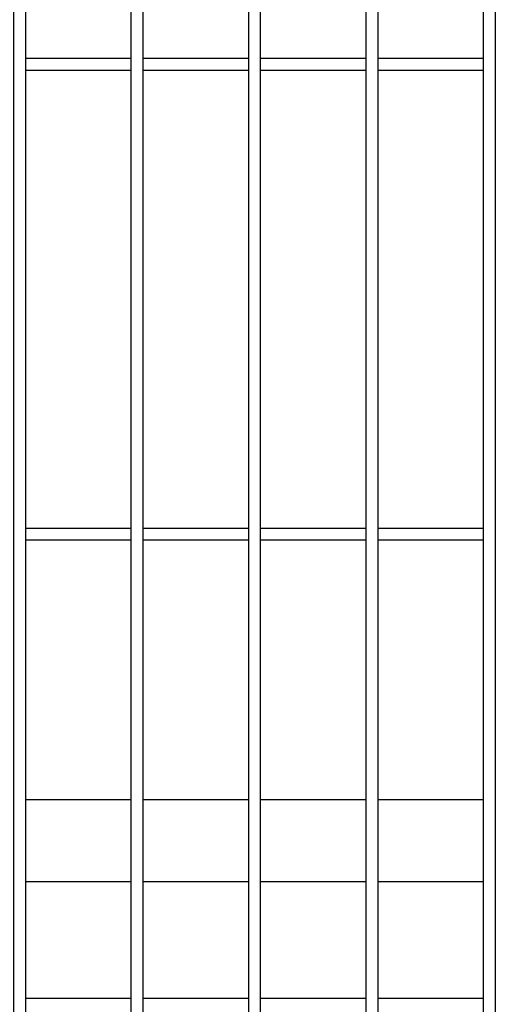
# Model space of a CAD drawing. Header units: inches. Extents: x 43593 to 117387, y -66787 to -26237.
# Tile 169 of 256: x 50690 to 50710, y -33649 to -33607. Entities that reach past the tile are written whole.
import ezdxf

# ---------------------------------------------------------------- set-up
doc = ezdxf.new("R2010")
doc.units = ezdxf.units.IN
doc.header["$MEASUREMENT"] = 0
doc.layers.add('AW OGRODZENIA', color=253, linetype='Continuous')

msp = doc.modelspace()

# ---------------------------------------------------------------- linework, layer by layer
at = {"layer": 'AW OGRODZENIA'}
for p, q in [((50694.843, -33608.262), (50690.339, -33608.262)), ((50694.843, -33608.262), (50690.339, -33608.262)), ((50694.843, -33608.262), (50690.339, -33608.262)), ((50694.843, -33608.262), (50690.339, -33608.262)), ((50694.843, -33608.262), (50690.339, -33608.262)), ((50694.843, -33608.262), (50690.339, -33608.262)), ((50694.843, -33608.262), (50690.339, -33608.262)), ((50694.843, -33608.262), (50690.339, -33608.262)), ((50694.843, -33608.262), (50690.339, -33608.262)), ((50694.843, -33608.262), (50690.339, -33608.262)), ((50694.843, -33608.262), (50690.339, -33608.262)), ((50694.843, -33608.262), (50690.339, -33608.262)), ((50694.843, -33608.262), (50690.339, -33608.262)), ((50694.843, -33608.262), (50690.339, -33608.262)), ((50694.843, -33608.262), (50690.339, -33608.262)), ((50694.843, -33608.262), (50690.339, -33608.262)), ((50694.843, -33608.262), (50690.339, -33608.262)), ((50694.843, -33608.262), (50690.339, -33608.262)), ((50694.843, -33608.262), (50690.339, -33608.262)), ((50694.843, -33608.262), (50690.339, -33608.262)), ((50694.843, -33608.262), (50690.339, -33608.262)), ((50694.843, -33608.262), (50690.339, -33608.262)), ((50694.843, -33608.262), (50690.339, -33608.262)), ((50694.843, -33608.262), (50690.339, -33608.262)), ((50694.843, -33608.262), (50690.339, -33608.262)), ((50699.843, -33608.262), (50695.339, -33608.262)), ((50699.843, -33608.262), (50695.339, -33608.262)), ((50699.843, -33608.262), (50695.339, -33608.262)), ((50699.843, -33608.262), (50695.339, -33608.262)), ((50699.843, -33608.262), (50695.339, -33608.262)), ((50699.843, -33608.262), (50695.339, -33608.262)), ((50699.843, -33608.262), (50695.339, -33608.262)), ((50699.843, -33608.262), (50695.339, -33608.262)), ((50699.843, -33608.262), (50695.339, -33608.262)), ((50699.843, -33608.262), (50695.339, -33608.262)), ((50699.843, -33608.262), (50695.339, -33608.262)), ((50699.843, -33608.262), (50695.339, -33608.262)), ((50699.843, -33608.262), (50695.339, -33608.262)), ((50699.843, -33608.262), (50695.339, -33608.262)), ((50699.843, -33608.262), (50695.339, -33608.262)), ((50699.843, -33608.262), (50695.339, -33608.262)), ((50699.843, -33608.262), (50695.339, -33608.262)), ((50699.843, -33608.262), (50695.339, -33608.262)), ((50699.843, -33608.262), (50695.339, -33608.262)), ((50699.843, -33608.262), (50695.339, -33608.262)), ((50699.843, -33608.262), (50695.339, -33608.262)), ((50699.843, -33608.262), (50695.339, -33608.262)), ((50699.843, -33608.262), (50695.339, -33608.262)), ((50699.843, -33608.262), (50695.339, -33608.262)), ((50699.843, -33608.262), (50695.339, -33608.262)), ((50704.843, -33608.262), (50700.339, -33608.262)), ((50704.843, -33608.262), (50700.339, -33608.262)), ((50704.843, -33608.262), (50700.339, -33608.262)), ((50704.843, -33608.262), (50700.339, -33608.262)), ((50704.843, -33608.262), (50700.339, -33608.262)), ((50704.843, -33608.262), (50700.339, -33608.262)), ((50704.843, -33608.262), (50700.339, -33608.262)), ((50704.843, -33608.262), (50700.339, -33608.262)), ((50704.843, -33608.262), (50700.339, -33608.262)), ((50704.843, -33608.262), (50700.339, -33608.262)), ((50704.843, -33608.262), (50700.339, -33608.262)), ((50704.843, -33608.262), (50700.339, -33608.262)), ((50704.843, -33608.262), (50700.339, -33608.262)), ((50704.843, -33608.262), (50700.339, -33608.262)), ((50704.843, -33608.262), (50700.339, -33608.262)), ((50704.843, -33608.262), (50700.339, -33608.262)), ((50704.843, -33608.262), (50700.339, -33608.262)), ((50704.843, -33608.262), (50700.339, -33608.262)), ((50704.843, -33608.262), (50700.339, -33608.262)), ((50704.843, -33608.262), (50700.339, -33608.262)), ((50704.843, -33608.262), (50700.339, -33608.262)), ((50704.843, -33608.262), (50700.339, -33608.262)), ((50704.843, -33608.262), (50700.339, -33608.262)), ((50704.843, -33608.262), (50700.339, -33608.262)), ((50704.843, -33608.262), (50700.339, -33608.262)), ((50709.843, -33608.262), (50705.339, -33608.262)), ((50709.843, -33608.262), (50705.339, -33608.262)), ((50709.843, -33608.262), (50705.339, -33608.262)), ((50709.843, -33608.262), (50705.339, -33608.262)), ((50709.843, -33608.262), (50705.339, -33608.262)), ((50709.843, -33608.262), (50705.339, -33608.262)), ((50709.843, -33608.262), (50705.339, -33608.262)), ((50709.843, -33608.262), (50705.339, -33608.262)), ((50709.843, -33608.262), (50705.339, -33608.262)), ((50709.843, -33608.262), (50705.339, -33608.262)), ((50709.843, -33608.262), (50705.339, -33608.262)), ((50709.843, -33608.262), (50705.339, -33608.262)), ((50709.843, -33608.262), (50705.339, -33608.262)), ((50709.843, -33608.262), (50705.339, -33608.262)), ((50709.843, -33608.262), (50705.339, -33608.262)), ((50709.843, -33608.262), (50705.339, -33608.262)), ((50709.843, -33608.262), (50705.339, -33608.262)), ((50709.843, -33608.262), (50705.339, -33608.262)), ((50709.843, -33608.262), (50705.339, -33608.262)), ((50709.843, -33608.262), (50705.339, -33608.262)), ((50709.843, -33608.262), (50705.339, -33608.262)), ((50709.843, -33608.262), (50705.339, -33608.262)), ((50709.843, -33608.262), (50705.339, -33608.262)), ((50709.843, -33608.262), (50705.339, -33608.262)), ((50709.843, -33608.262), (50705.339, -33608.262)), ((50694.843, -33608.762), (50690.339, -33608.762)), ((50694.843, -33608.762), (50690.339, -33608.762)), ((50694.843, -33608.762), (50690.339, -33608.762)), ((50694.843, -33608.762), (50690.339, -33608.762)), ((50694.843, -33608.762), (50690.339, -33608.762)), ((50694.843, -33608.762), (50690.339, -33608.762)), ((50694.843, -33608.762), (50690.339, -33608.762)), ((50694.843, -33608.762), (50690.339, -33608.762)), ((50694.843, -33608.762), (50690.339, -33608.762)), ((50694.843, -33608.762), (50690.339, -33608.762)), ((50694.843, -33608.762), (50690.339, -33608.762)), ((50694.843, -33608.762), (50690.339, -33608.762)), ((50694.843, -33608.762), (50690.339, -33608.762)), ((50694.843, -33608.762), (50690.339, -33608.762)), ((50694.843, -33608.762), (50690.339, -33608.762)), ((50694.843, -33608.762), (50690.339, -33608.762)), ((50694.843, -33608.762), (50690.339, -33608.762)), ((50694.843, -33608.762), (50690.339, -33608.762)), ((50694.843, -33608.762), (50690.339, -33608.762)), ((50694.843, -33608.762), (50690.339, -33608.762)), ((50694.843, -33608.762), (50690.339, -33608.762)), ((50694.843, -33608.762), (50690.339, -33608.762)), ((50694.843, -33608.762), (50690.339, -33608.762)), ((50694.843, -33608.762), (50690.339, -33608.762)), ((50694.843, -33608.762), (50690.339, -33608.762)), ((50699.843, -33608.762), (50695.339, -33608.762)), ((50699.843, -33608.762), (50695.339, -33608.762)), ((50699.843, -33608.762), (50695.339, -33608.762)), ((50699.843, -33608.762), (50695.339, -33608.762)), ((50699.843, -33608.762), (50695.339, -33608.762)), ((50699.843, -33608.762), (50695.339, -33608.762)), ((50699.843, -33608.762), (50695.339, -33608.762)), ((50699.843, -33608.762), (50695.339, -33608.762)), ((50699.843, -33608.762), (50695.339, -33608.762)), ((50699.843, -33608.762), (50695.339, -33608.762)), ((50699.843, -33608.762), (50695.339, -33608.762)), ((50699.843, -33608.762), (50695.339, -33608.762)), ((50699.843, -33608.762), (50695.339, -33608.762)), ((50699.843, -33608.762), (50695.339, -33608.762)), ((50699.843, -33608.762), (50695.339, -33608.762)), ((50699.843, -33608.762), (50695.339, -33608.762)), ((50699.843, -33608.762), (50695.339, -33608.762)), ((50699.843, -33608.762), (50695.339, -33608.762)), ((50699.843, -33608.762), (50695.339, -33608.762)), ((50699.843, -33608.762), (50695.339, -33608.762)), ((50699.843, -33608.762), (50695.339, -33608.762)), ((50699.843, -33608.762), (50695.339, -33608.762)), ((50699.843, -33608.762), (50695.339, -33608.762)), ((50699.843, -33608.762), (50695.339, -33608.762)), ((50699.843, -33608.762), (50695.339, -33608.762)), ((50704.843, -33608.762), (50700.339, -33608.762)), ((50704.843, -33608.762), (50700.339, -33608.762)), ((50704.843, -33608.762), (50700.339, -33608.762)), ((50704.843, -33608.762), (50700.339, -33608.762)), ((50704.843, -33608.762), (50700.339, -33608.762)), ((50704.843, -33608.762), (50700.339, -33608.762)), ((50704.843, -33608.762), (50700.339, -33608.762)), ((50704.843, -33608.762), (50700.339, -33608.762)), ((50704.843, -33608.762), (50700.339, -33608.762)), ((50704.843, -33608.762), (50700.339, -33608.762)), ((50704.843, -33608.762), (50700.339, -33608.762)), ((50704.843, -33608.762), (50700.339, -33608.762)), ((50704.843, -33608.762), (50700.339, -33608.762)), ((50704.843, -33608.762), (50700.339, -33608.762)), ((50704.843, -33608.762), (50700.339, -33608.762)), ((50704.843, -33608.762), (50700.339, -33608.762)), ((50704.843, -33608.762), (50700.339, -33608.762)), ((50704.843, -33608.762), (50700.339, -33608.762)), ((50704.843, -33608.762), (50700.339, -33608.762)), ((50704.843, -33608.762), (50700.339, -33608.762)), ((50704.843, -33608.762), (50700.339, -33608.762)), ((50704.843, -33608.762), (50700.339, -33608.762)), ((50704.843, -33608.762), (50700.339, -33608.762)), ((50704.843, -33608.762), (50700.339, -33608.762)), ((50704.843, -33608.762), (50700.339, -33608.762)), ((50709.843, -33608.762), (50705.339, -33608.762)), ((50709.843, -33608.762), (50705.339, -33608.762)), ((50709.843, -33608.762), (50705.339, -33608.762)), ((50709.843, -33608.762), (50705.339, -33608.762)), ((50709.843, -33608.762), (50705.339, -33608.762)), ((50709.843, -33608.762), (50705.339, -33608.762)), ((50709.843, -33608.762), (50705.339, -33608.762)), ((50709.843, -33608.762), (50705.339, -33608.762)), ((50709.843, -33608.762), (50705.339, -33608.762)), ((50709.843, -33608.762), (50705.339, -33608.762)), ((50709.843, -33608.762), (50705.339, -33608.762)), ((50709.843, -33608.762), (50705.339, -33608.762)), ((50709.843, -33608.762), (50705.339, -33608.762)), ((50709.843, -33608.762), (50705.339, -33608.762)), ((50709.843, -33608.762), (50705.339, -33608.762)), ((50709.843, -33608.762), (50705.339, -33608.762)), ((50709.843, -33608.762), (50705.339, -33608.762)), ((50709.843, -33608.762), (50705.339, -33608.762)), ((50709.843, -33608.762), (50705.339, -33608.762)), ((50709.843, -33608.762), (50705.339, -33608.762)), ((50709.843, -33608.762), (50705.339, -33608.762)), ((50709.843, -33608.762), (50705.339, -33608.762)), ((50709.843, -33608.762), (50705.339, -33608.762)), ((50709.843, -33608.762), (50705.339, -33608.762)), ((50709.843, -33608.762), (50705.339, -33608.762)), ((50694.843, -33628.262), (50690.339, -33628.262)), ((50694.843, -33628.262), (50690.339, -33628.262)), ((50694.843, -33628.262), (50690.339, -33628.262)), ((50694.843, -33628.262), (50690.339, -33628.262)), ((50694.843, -33628.262), (50690.339, -33628.262)), ((50694.843, -33628.262), (50690.339, -33628.262)), ((50694.843, -33628.262), (50690.339, -33628.262)), ((50694.843, -33628.262), (50690.339, -33628.262)), ((50694.843, -33628.262), (50690.339, -33628.262)), ((50694.843, -33628.262), (50690.339, -33628.262)), ((50694.843, -33628.262), (50690.339, -33628.262)), ((50694.843, -33628.262), (50690.339, -33628.262)), ((50694.843, -33628.262), (50690.339, -33628.262)), ((50694.843, -33628.262), (50690.339, -33628.262)), ((50694.843, -33628.262), (50690.339, -33628.262)), ((50694.843, -33628.262), (50690.339, -33628.262)), ((50694.843, -33628.262), (50690.339, -33628.262)), ((50694.843, -33628.262), (50690.339, -33628.262)), ((50694.843, -33628.262), (50690.339, -33628.262)), ((50694.843, -33628.262), (50690.339, -33628.262)), ((50694.843, -33628.262), (50690.339, -33628.262)), ((50694.843, -33628.262), (50690.339, -33628.262)), ((50694.843, -33628.262), (50690.339, -33628.262)), ((50694.843, -33628.262), (50690.339, -33628.262)), ((50694.843, -33628.262), (50690.339, -33628.262)), ((50699.843, -33628.262), (50695.339, -33628.262)), ((50699.843, -33628.262), (50695.339, -33628.262)), ((50699.843, -33628.262), (50695.339, -33628.262)), ((50699.843, -33628.262), (50695.339, -33628.262)), ((50699.843, -33628.262), (50695.339, -33628.262)), ((50699.843, -33628.262), (50695.339, -33628.262)), ((50699.843, -33628.262), (50695.339, -33628.262)), ((50699.843, -33628.262), (50695.339, -33628.262)), ((50699.843, -33628.262), (50695.339, -33628.262)), ((50699.843, -33628.262), (50695.339, -33628.262)), ((50699.843, -33628.262), (50695.339, -33628.262)), ((50699.843, -33628.262), (50695.339, -33628.262)), ((50699.843, -33628.262), (50695.339, -33628.262)), ((50699.843, -33628.262), (50695.339, -33628.262)), ((50699.843, -33628.262), (50695.339, -33628.262)), ((50699.843, -33628.262), (50695.339, -33628.262)), ((50699.843, -33628.262), (50695.339, -33628.262)), ((50699.843, -33628.262), (50695.339, -33628.262)), ((50699.843, -33628.262), (50695.339, -33628.262)), ((50699.843, -33628.262), (50695.339, -33628.262)), ((50699.843, -33628.262), (50695.339, -33628.262)), ((50699.843, -33628.262), (50695.339, -33628.262)), ((50699.843, -33628.262), (50695.339, -33628.262)), ((50699.843, -33628.262), (50695.339, -33628.262)), ((50699.843, -33628.262), (50695.339, -33628.262)), ((50704.843, -33628.262), (50700.339, -33628.262)), ((50704.843, -33628.262), (50700.339, -33628.262)), ((50704.843, -33628.262), (50700.339, -33628.262)), ((50704.843, -33628.262), (50700.339, -33628.262)), ((50704.843, -33628.262), (50700.339, -33628.262)), ((50704.843, -33628.262), (50700.339, -33628.262)), ((50704.843, -33628.262), (50700.339, -33628.262)), ((50704.843, -33628.262), (50700.339, -33628.262)), ((50704.843, -33628.262), (50700.339, -33628.262)), ((50704.843, -33628.262), (50700.339, -33628.262)), ((50704.843, -33628.262), (50700.339, -33628.262)), ((50704.843, -33628.262), (50700.339, -33628.262)), ((50704.843, -33628.262), (50700.339, -33628.262)), ((50704.843, -33628.262), (50700.339, -33628.262)), ((50704.843, -33628.262), (50700.339, -33628.262)), ((50704.843, -33628.262), (50700.339, -33628.262)), ((50704.843, -33628.262), (50700.339, -33628.262)), ((50704.843, -33628.262), (50700.339, -33628.262)), ((50704.843, -33628.262), (50700.339, -33628.262)), ((50704.843, -33628.262), (50700.339, -33628.262)), ((50704.843, -33628.262), (50700.339, -33628.262)), ((50704.843, -33628.262), (50700.339, -33628.262)), ((50704.843, -33628.262), (50700.339, -33628.262)), ((50704.843, -33628.262), (50700.339, -33628.262)), ((50704.843, -33628.262), (50700.339, -33628.262)), ((50709.843, -33628.262), (50705.339, -33628.262)), ((50709.843, -33628.262), (50705.339, -33628.262)), ((50709.843, -33628.262), (50705.339, -33628.262)), ((50709.843, -33628.262), (50705.339, -33628.262)), ((50709.843, -33628.262), (50705.339, -33628.262)), ((50709.843, -33628.262), (50705.339, -33628.262)), ((50709.843, -33628.262), (50705.339, -33628.262)), ((50709.843, -33628.262), (50705.339, -33628.262)), ((50709.843, -33628.262), (50705.339, -33628.262)), ((50709.843, -33628.262), (50705.339, -33628.262)), ((50709.843, -33628.262), (50705.339, -33628.262)), ((50709.843, -33628.262), (50705.339, -33628.262)), ((50709.843, -33628.262), (50705.339, -33628.262)), ((50709.843, -33628.262), (50705.339, -33628.262)), ((50709.843, -33628.262), (50705.339, -33628.262)), ((50709.843, -33628.262), (50705.339, -33628.262)), ((50709.843, -33628.262), (50705.339, -33628.262)), ((50709.843, -33628.262), (50705.339, -33628.262)), ((50709.843, -33628.262), (50705.339, -33628.262)), ((50709.843, -33628.262), (50705.339, -33628.262)), ((50709.843, -33628.262), (50705.339, -33628.262)), ((50709.843, -33628.262), (50705.339, -33628.262)), ((50709.843, -33628.262), (50705.339, -33628.262)), ((50709.843, -33628.262), (50705.339, -33628.262)), ((50709.843, -33628.262), (50705.339, -33628.262)), ((50694.843, -33628.762), (50690.339, -33628.762)), ((50694.843, -33628.762), (50690.339, -33628.762)), ((50694.843, -33628.762), (50690.339, -33628.762)), ((50694.843, -33628.762), (50690.339, -33628.762)), ((50694.843, -33628.762), (50690.339, -33628.762)), ((50694.843, -33628.762), (50690.339, -33628.762)), ((50694.843, -33628.762), (50690.339, -33628.762)), ((50694.843, -33628.762), (50690.339, -33628.762)), ((50694.843, -33628.762), (50690.339, -33628.762)), ((50694.843, -33628.762), (50690.339, -33628.762)), ((50694.843, -33628.762), (50690.339, -33628.762)), ((50694.843, -33628.762), (50690.339, -33628.762)), ((50694.843, -33628.762), (50690.339, -33628.762)), ((50694.843, -33628.762), (50690.339, -33628.762)), ((50694.843, -33628.762), (50690.339, -33628.762)), ((50694.843, -33628.762), (50690.339, -33628.762)), ((50694.843, -33628.762), (50690.339, -33628.762)), ((50694.843, -33628.762), (50690.339, -33628.762)), ((50694.843, -33628.762), (50690.339, -33628.762)), ((50694.843, -33628.762), (50690.339, -33628.762)), ((50694.843, -33628.762), (50690.339, -33628.762)), ((50694.843, -33628.762), (50690.339, -33628.762)), ((50694.843, -33628.762), (50690.339, -33628.762)), ((50694.843, -33628.762), (50690.339, -33628.762)), ((50694.843, -33628.762), (50690.339, -33628.762)), ((50699.843, -33628.762), (50695.339, -33628.762)), ((50699.843, -33628.762), (50695.339, -33628.762)), ((50699.843, -33628.762), (50695.339, -33628.762)), ((50699.843, -33628.762), (50695.339, -33628.762)), ((50699.843, -33628.762), (50695.339, -33628.762)), ((50699.843, -33628.762), (50695.339, -33628.762)), ((50699.843, -33628.762), (50695.339, -33628.762)), ((50699.843, -33628.762), (50695.339, -33628.762)), ((50699.843, -33628.762), (50695.339, -33628.762)), ((50699.843, -33628.762), (50695.339, -33628.762)), ((50699.843, -33628.762), (50695.339, -33628.762)), ((50699.843, -33628.762), (50695.339, -33628.762)), ((50699.843, -33628.762), (50695.339, -33628.762)), ((50699.843, -33628.762), (50695.339, -33628.762)), ((50699.843, -33628.762), (50695.339, -33628.762)), ((50699.843, -33628.762), (50695.339, -33628.762)), ((50699.843, -33628.762), (50695.339, -33628.762)), ((50699.843, -33628.762), (50695.339, -33628.762)), ((50699.843, -33628.762), (50695.339, -33628.762)), ((50699.843, -33628.762), (50695.339, -33628.762)), ((50699.843, -33628.762), (50695.339, -33628.762)), ((50699.843, -33628.762), (50695.339, -33628.762)), ((50699.843, -33628.762), (50695.339, -33628.762)), ((50699.843, -33628.762), (50695.339, -33628.762)), ((50699.843, -33628.762), (50695.339, -33628.762)), ((50704.843, -33628.762), (50700.339, -33628.762)), ((50704.843, -33628.762), (50700.339, -33628.762)), ((50704.843, -33628.762), (50700.339, -33628.762)), ((50704.843, -33628.762), (50700.339, -33628.762)), ((50704.843, -33628.762), (50700.339, -33628.762)), ((50704.843, -33628.762), (50700.339, -33628.762)), ((50704.843, -33628.762), (50700.339, -33628.762)), ((50704.843, -33628.762), (50700.339, -33628.762)), ((50704.843, -33628.762), (50700.339, -33628.762)), ((50704.843, -33628.762), (50700.339, -33628.762)), ((50704.843, -33628.762), (50700.339, -33628.762)), ((50704.843, -33628.762), (50700.339, -33628.762)), ((50704.843, -33628.762), (50700.339, -33628.762)), ((50704.843, -33628.762), (50700.339, -33628.762)), ((50704.843, -33628.762), (50700.339, -33628.762)), ((50704.843, -33628.762), (50700.339, -33628.762)), ((50704.843, -33628.762), (50700.339, -33628.762)), ((50704.843, -33628.762), (50700.339, -33628.762)), ((50704.843, -33628.762), (50700.339, -33628.762)), ((50704.843, -33628.762), (50700.339, -33628.762)), ((50704.843, -33628.762), (50700.339, -33628.762)), ((50704.843, -33628.762), (50700.339, -33628.762)), ((50704.843, -33628.762), (50700.339, -33628.762)), ((50704.843, -33628.762), (50700.339, -33628.762)), ((50704.843, -33628.762), (50700.339, -33628.762)), ((50709.843, -33628.762), (50705.339, -33628.762)), ((50709.843, -33628.762), (50705.339, -33628.762)), ((50709.843, -33628.762), (50705.339, -33628.762)), ((50709.843, -33628.762), (50705.339, -33628.762)), ((50709.843, -33628.762), (50705.339, -33628.762)), ((50709.843, -33628.762), (50705.339, -33628.762)), ((50709.843, -33628.762), (50705.339, -33628.762)), ((50709.843, -33628.762), (50705.339, -33628.762)), ((50709.843, -33628.762), (50705.339, -33628.762)), ((50709.843, -33628.762), (50705.339, -33628.762)), ((50709.843, -33628.762), (50705.339, -33628.762)), ((50709.843, -33628.762), (50705.339, -33628.762)), ((50709.843, -33628.762), (50705.339, -33628.762)), ((50709.843, -33628.762), (50705.339, -33628.762)), ((50709.843, -33628.762), (50705.339, -33628.762)), ((50709.843, -33628.762), (50705.339, -33628.762)), ((50709.843, -33628.762), (50705.339, -33628.762)), ((50709.843, -33628.762), (50705.339, -33628.762)), ((50709.843, -33628.762), (50705.339, -33628.762)), ((50709.843, -33628.762), (50705.339, -33628.762)), ((50709.843, -33628.762), (50705.339, -33628.762)), ((50709.843, -33628.762), (50705.339, -33628.762)), ((50709.843, -33628.762), (50705.339, -33628.762)), ((50709.843, -33628.762), (50705.339, -33628.762)), ((50709.843, -33628.762), (50705.339, -33628.762)), ((50694.843, -33639.802), (50690.339, -33639.802)), ((50694.843, -33639.802), (50690.339, -33639.802)), ((50694.843, -33639.802), (50690.339, -33639.802)), ((50694.843, -33639.802), (50690.339, -33639.802)), ((50694.843, -33639.802), (50690.339, -33639.802)), ((50694.843, -33639.802), (50690.339, -33639.802)), ((50694.843, -33639.802), (50690.339, -33639.802)), ((50694.843, -33639.802), (50690.339, -33639.802)), ((50694.843, -33639.802), (50690.339, -33639.802)), ((50694.843, -33639.802), (50690.339, -33639.802)), ((50694.843, -33639.802), (50690.339, -33639.802)), ((50694.843, -33639.802), (50690.339, -33639.802)), ((50694.843, -33639.802), (50690.339, -33639.802)), ((50694.843, -33639.802), (50690.339, -33639.802)), ((50694.843, -33639.802), (50690.339, -33639.802)), ((50694.843, -33639.802), (50690.339, -33639.802)), ((50694.843, -33639.802), (50690.339, -33639.802)), ((50694.843, -33639.802), (50690.339, -33639.802)), ((50694.843, -33639.802), (50690.339, -33639.802)), ((50694.843, -33639.802), (50690.339, -33639.802)), ((50694.843, -33639.802), (50690.339, -33639.802)), ((50694.843, -33639.802), (50690.339, -33639.802)), ((50694.843, -33639.802), (50690.339, -33639.802)), ((50694.843, -33639.802), (50690.339, -33639.802)), ((50694.843, -33639.802), (50690.339, -33639.802)), ((50699.843, -33639.802), (50695.339, -33639.802)), ((50699.843, -33639.802), (50695.339, -33639.802)), ((50699.843, -33639.802), (50695.339, -33639.802)), ((50699.843, -33639.802), (50695.339, -33639.802)), ((50699.843, -33639.802), (50695.339, -33639.802)), ((50699.843, -33639.802), (50695.339, -33639.802)), ((50699.843, -33639.802), (50695.339, -33639.802)), ((50699.843, -33639.802), (50695.339, -33639.802)), ((50699.843, -33639.802), (50695.339, -33639.802)), ((50699.843, -33639.802), (50695.339, -33639.802)), ((50699.843, -33639.802), (50695.339, -33639.802)), ((50699.843, -33639.802), (50695.339, -33639.802)), ((50699.843, -33639.802), (50695.339, -33639.802)), ((50699.843, -33639.802), (50695.339, -33639.802)), ((50699.843, -33639.802), (50695.339, -33639.802)), ((50699.843, -33639.802), (50695.339, -33639.802)), ((50699.843, -33639.802), (50695.339, -33639.802)), ((50699.843, -33639.802), (50695.339, -33639.802)), ((50699.843, -33639.802), (50695.339, -33639.802)), ((50699.843, -33639.802), (50695.339, -33639.802)), ((50699.843, -33639.802), (50695.339, -33639.802)), ((50699.843, -33639.802), (50695.339, -33639.802)), ((50699.843, -33639.802), (50695.339, -33639.802)), ((50699.843, -33639.802), (50695.339, -33639.802)), ((50699.843, -33639.802), (50695.339, -33639.802)), ((50704.843, -33639.802), (50700.339, -33639.802)), ((50704.843, -33639.802), (50700.339, -33639.802)), ((50704.843, -33639.802), (50700.339, -33639.802)), ((50704.843, -33639.802), (50700.339, -33639.802)), ((50704.843, -33639.802), (50700.339, -33639.802)), ((50704.843, -33639.802), (50700.339, -33639.802)), ((50704.843, -33639.802), (50700.339, -33639.802)), ((50704.843, -33639.802), (50700.339, -33639.802)), ((50704.843, -33639.802), (50700.339, -33639.802)), ((50704.843, -33639.802), (50700.339, -33639.802)), ((50704.843, -33639.802), (50700.339, -33639.802)), ((50704.843, -33639.802), (50700.339, -33639.802)), ((50704.843, -33639.802), (50700.339, -33639.802)), ((50704.843, -33639.802), (50700.339, -33639.802)), ((50704.843, -33639.802), (50700.339, -33639.802)), ((50704.843, -33639.802), (50700.339, -33639.802)), ((50704.843, -33639.802), (50700.339, -33639.802)), ((50704.843, -33639.802), (50700.339, -33639.802)), ((50704.843, -33639.802), (50700.339, -33639.802)), ((50704.843, -33639.802), (50700.339, -33639.802)), ((50704.843, -33639.802), (50700.339, -33639.802)), ((50704.843, -33639.802), (50700.339, -33639.802)), ((50704.843, -33639.802), (50700.339, -33639.802)), ((50704.843, -33639.802), (50700.339, -33639.802)), ((50704.843, -33639.802), (50700.339, -33639.802)), ((50709.843, -33639.802), (50705.339, -33639.802)), ((50709.843, -33639.802), (50705.339, -33639.802)), ((50709.843, -33639.802), (50705.339, -33639.802)), ((50709.843, -33639.802), (50705.339, -33639.802)), ((50709.843, -33639.802), (50705.339, -33639.802)), ((50709.843, -33639.802), (50705.339, -33639.802)), ((50709.843, -33639.802), (50705.339, -33639.802)), ((50709.843, -33639.802), (50705.339, -33639.802)), ((50709.843, -33639.802), (50705.339, -33639.802)), ((50709.843, -33639.802), (50705.339, -33639.802)), ((50709.843, -33639.802), (50705.339, -33639.802)), ((50709.843, -33639.802), (50705.339, -33639.802)), ((50709.843, -33639.802), (50705.339, -33639.802)), ((50709.843, -33639.802), (50705.339, -33639.802)), ((50709.843, -33639.802), (50705.339, -33639.802)), ((50709.843, -33639.802), (50705.339, -33639.802)), ((50709.843, -33639.802), (50705.339, -33639.802)), ((50709.843, -33639.802), (50705.339, -33639.802)), ((50709.843, -33639.802), (50705.339, -33639.802)), ((50709.843, -33639.802), (50705.339, -33639.802)), ((50709.843, -33639.802), (50705.339, -33639.802)), ((50709.843, -33639.802), (50705.339, -33639.802)), ((50709.843, -33639.802), (50705.339, -33639.802)), ((50709.843, -33639.802), (50705.339, -33639.802)), ((50709.843, -33639.802), (50705.339, -33639.802)), ((50694.843, -33643.302), (50690.339, -33643.302)), ((50694.843, -33643.302), (50690.339, -33643.302)), ((50694.843, -33643.302), (50690.339, -33643.302)), ((50694.843, -33643.302), (50690.339, -33643.302)), ((50694.843, -33643.302), (50690.339, -33643.302)), ((50694.843, -33643.302), (50690.339, -33643.302)), ((50694.843, -33643.302), (50690.339, -33643.302)), ((50694.843, -33643.302), (50690.339, -33643.302)), ((50694.843, -33643.302), (50690.339, -33643.302)), ((50694.843, -33643.302), (50690.339, -33643.302)), ((50694.843, -33643.302), (50690.339, -33643.302)), ((50694.843, -33643.302), (50690.339, -33643.302)), ((50694.843, -33643.302), (50690.339, -33643.302)), ((50694.843, -33643.302), (50690.339, -33643.302)), ((50694.843, -33643.302), (50690.339, -33643.302)), ((50694.843, -33643.302), (50690.339, -33643.302)), ((50694.843, -33643.302), (50690.339, -33643.302)), ((50694.843, -33643.302), (50690.339, -33643.302)), ((50694.843, -33643.302), (50690.339, -33643.302)), ((50694.843, -33643.302), (50690.339, -33643.302)), ((50694.843, -33643.302), (50690.339, -33643.302)), ((50694.843, -33643.302), (50690.339, -33643.302)), ((50694.843, -33643.302), (50690.339, -33643.302)), ((50694.843, -33643.302), (50690.339, -33643.302)), ((50694.843, -33643.302), (50690.339, -33643.302)), ((50699.843, -33643.302), (50695.339, -33643.302)), ((50699.843, -33643.302), (50695.339, -33643.302)), ((50699.843, -33643.302), (50695.339, -33643.302)), ((50699.843, -33643.302), (50695.339, -33643.302)), ((50699.843, -33643.302), (50695.339, -33643.302)), ((50699.843, -33643.302), (50695.339, -33643.302)), ((50699.843, -33643.302), (50695.339, -33643.302)), ((50699.843, -33643.302), (50695.339, -33643.302)), ((50699.843, -33643.302), (50695.339, -33643.302)), ((50699.843, -33643.302), (50695.339, -33643.302)), ((50699.843, -33643.302), (50695.339, -33643.302)), ((50699.843, -33643.302), (50695.339, -33643.302)), ((50699.843, -33643.302), (50695.339, -33643.302)), ((50699.843, -33643.302), (50695.339, -33643.302)), ((50699.843, -33643.302), (50695.339, -33643.302)), ((50699.843, -33643.302), (50695.339, -33643.302)), ((50699.843, -33643.302), (50695.339, -33643.302)), ((50699.843, -33643.302), (50695.339, -33643.302)), ((50699.843, -33643.302), (50695.339, -33643.302)), ((50699.843, -33643.302), (50695.339, -33643.302)), ((50699.843, -33643.302), (50695.339, -33643.302)), ((50699.843, -33643.302), (50695.339, -33643.302)), ((50699.843, -33643.302), (50695.339, -33643.302)), ((50699.843, -33643.302), (50695.339, -33643.302)), ((50699.843, -33643.302), (50695.339, -33643.302)), ((50704.843, -33643.302), (50700.339, -33643.302)), ((50704.843, -33643.302), (50700.339, -33643.302)), ((50704.843, -33643.302), (50700.339, -33643.302)), ((50704.843, -33643.302), (50700.339, -33643.302)), ((50704.843, -33643.302), (50700.339, -33643.302)), ((50704.843, -33643.302), (50700.339, -33643.302)), ((50704.843, -33643.302), (50700.339, -33643.302)), ((50704.843, -33643.302), (50700.339, -33643.302)), ((50704.843, -33643.302), (50700.339, -33643.302)), ((50704.843, -33643.302), (50700.339, -33643.302)), ((50704.843, -33643.302), (50700.339, -33643.302)), ((50704.843, -33643.302), (50700.339, -33643.302)), ((50704.843, -33643.302), (50700.339, -33643.302)), ((50704.843, -33643.302), (50700.339, -33643.302)), ((50704.843, -33643.302), (50700.339, -33643.302)), ((50704.843, -33643.302), (50700.339, -33643.302)), ((50704.843, -33643.302), (50700.339, -33643.302)), ((50704.843, -33643.302), (50700.339, -33643.302)), ((50704.843, -33643.302), (50700.339, -33643.302)), ((50704.843, -33643.302), (50700.339, -33643.302)), ((50704.843, -33643.302), (50700.339, -33643.302)), ((50704.843, -33643.302), (50700.339, -33643.302)), ((50704.843, -33643.302), (50700.339, -33643.302)), ((50704.843, -33643.302), (50700.339, -33643.302)), ((50704.843, -33643.302), (50700.339, -33643.302)), ((50709.843, -33643.302), (50705.339, -33643.302)), ((50709.843, -33643.302), (50705.339, -33643.302)), ((50709.843, -33643.302), (50705.339, -33643.302)), ((50709.843, -33643.302), (50705.339, -33643.302)), ((50709.843, -33643.302), (50705.339, -33643.302)), ((50709.843, -33643.302), (50705.339, -33643.302)), ((50709.843, -33643.302), (50705.339, -33643.302)), ((50709.843, -33643.302), (50705.339, -33643.302)), ((50709.843, -33643.302), (50705.339, -33643.302)), ((50709.843, -33643.302), (50705.339, -33643.302)), ((50709.843, -33643.302), (50705.339, -33643.302)), ((50709.843, -33643.302), (50705.339, -33643.302)), ((50709.843, -33643.302), (50705.339, -33643.302)), ((50709.843, -33643.302), (50705.339, -33643.302)), ((50709.843, -33643.302), (50705.339, -33643.302)), ((50709.843, -33643.302), (50705.339, -33643.302)), ((50709.843, -33643.302), (50705.339, -33643.302)), ((50709.843, -33643.302), (50705.339, -33643.302)), ((50709.843, -33643.302), (50705.339, -33643.302)), ((50709.843, -33643.302), (50705.339, -33643.302)), ((50709.843, -33643.302), (50705.339, -33643.302)), ((50709.843, -33643.302), (50705.339, -33643.302)), ((50709.843, -33643.302), (50705.339, -33643.302)), ((50709.843, -33643.302), (50705.339, -33643.302)), ((50709.843, -33643.302), (50705.339, -33643.302)), ((50694.843, -33648.262), (50690.339, -33648.262)), ((50694.843, -33648.262), (50690.339, -33648.262)), ((50694.843, -33648.262), (50690.339, -33648.262)), ((50694.843, -33648.262), (50690.339, -33648.262)), ((50694.843, -33648.262), (50690.339, -33648.262)), ((50694.843, -33648.262), (50690.339, -33648.262)), ((50694.843, -33648.262), (50690.339, -33648.262)), ((50694.843, -33648.262), (50690.339, -33648.262)), ((50694.843, -33648.262), (50690.339, -33648.262)), ((50694.843, -33648.262), (50690.339, -33648.262)), ((50694.843, -33648.262), (50690.339, -33648.262)), ((50694.843, -33648.262), (50690.339, -33648.262)), ((50694.843, -33648.262), (50690.339, -33648.262)), ((50694.843, -33648.262), (50690.339, -33648.262)), ((50694.843, -33648.262), (50690.339, -33648.262)), ((50694.843, -33648.262), (50690.339, -33648.262)), ((50694.843, -33648.262), (50690.339, -33648.262)), ((50694.843, -33648.262), (50690.339, -33648.262)), ((50694.843, -33648.262), (50690.339, -33648.262)), ((50694.843, -33648.262), (50690.339, -33648.262)), ((50694.843, -33648.262), (50690.339, -33648.262)), ((50694.843, -33648.262), (50690.339, -33648.262)), ((50694.843, -33648.262), (50690.339, -33648.262)), ((50694.843, -33648.262), (50690.339, -33648.262)), ((50694.843, -33648.262), (50690.339, -33648.262)), ((50699.843, -33648.262), (50695.339, -33648.262)), ((50699.843, -33648.262), (50695.339, -33648.262)), ((50699.843, -33648.262), (50695.339, -33648.262)), ((50699.843, -33648.262), (50695.339, -33648.262)), ((50699.843, -33648.262), (50695.339, -33648.262)), ((50699.843, -33648.262), (50695.339, -33648.262)), ((50699.843, -33648.262), (50695.339, -33648.262)), ((50699.843, -33648.262), (50695.339, -33648.262)), ((50699.843, -33648.262), (50695.339, -33648.262)), ((50699.843, -33648.262), (50695.339, -33648.262)), ((50699.843, -33648.262), (50695.339, -33648.262)), ((50699.843, -33648.262), (50695.339, -33648.262)), ((50699.843, -33648.262), (50695.339, -33648.262)), ((50699.843, -33648.262), (50695.339, -33648.262)), ((50699.843, -33648.262), (50695.339, -33648.262)), ((50699.843, -33648.262), (50695.339, -33648.262)), ((50699.843, -33648.262), (50695.339, -33648.262)), ((50699.843, -33648.262), (50695.339, -33648.262)), ((50699.843, -33648.262), (50695.339, -33648.262)), ((50699.843, -33648.262), (50695.339, -33648.262)), ((50699.843, -33648.262), (50695.339, -33648.262)), ((50699.843, -33648.262), (50695.339, -33648.262)), ((50699.843, -33648.262), (50695.339, -33648.262)), ((50699.843, -33648.262), (50695.339, -33648.262)), ((50699.843, -33648.262), (50695.339, -33648.262)), ((50704.843, -33648.262), (50700.339, -33648.262)), ((50704.843, -33648.262), (50700.339, -33648.262)), ((50704.843, -33648.262), (50700.339, -33648.262)), ((50704.843, -33648.262), (50700.339, -33648.262)), ((50704.843, -33648.262), (50700.339, -33648.262)), ((50704.843, -33648.262), (50700.339, -33648.262)), ((50704.843, -33648.262), (50700.339, -33648.262)), ((50704.843, -33648.262), (50700.339, -33648.262)), ((50704.843, -33648.262), (50700.339, -33648.262)), ((50704.843, -33648.262), (50700.339, -33648.262)), ((50704.843, -33648.262), (50700.339, -33648.262)), ((50704.843, -33648.262), (50700.339, -33648.262)), ((50704.843, -33648.262), (50700.339, -33648.262)), ((50704.843, -33648.262), (50700.339, -33648.262)), ((50704.843, -33648.262), (50700.339, -33648.262)), ((50704.843, -33648.262), (50700.339, -33648.262)), ((50704.843, -33648.262), (50700.339, -33648.262)), ((50704.843, -33648.262), (50700.339, -33648.262)), ((50704.843, -33648.262), (50700.339, -33648.262)), ((50704.843, -33648.262), (50700.339, -33648.262)), ((50704.843, -33648.262), (50700.339, -33648.262)), ((50704.843, -33648.262), (50700.339, -33648.262)), ((50704.843, -33648.262), (50700.339, -33648.262)), ((50704.843, -33648.262), (50700.339, -33648.262)), ((50704.843, -33648.262), (50700.339, -33648.262)), ((50709.843, -33648.262), (50705.339, -33648.262)), ((50709.843, -33648.262), (50705.339, -33648.262)), ((50709.843, -33648.262), (50705.339, -33648.262)), ((50709.843, -33648.262), (50705.339, -33648.262)), ((50709.843, -33648.262), (50705.339, -33648.262)), ((50709.843, -33648.262), (50705.339, -33648.262)), ((50709.843, -33648.262), (50705.339, -33648.262)), ((50709.843, -33648.262), (50705.339, -33648.262)), ((50709.843, -33648.262), (50705.339, -33648.262)), ((50709.843, -33648.262), (50705.339, -33648.262)), ((50709.843, -33648.262), (50705.339, -33648.262)), ((50709.843, -33648.262), (50705.339, -33648.262)), ((50709.843, -33648.262), (50705.339, -33648.262)), ((50709.843, -33648.262), (50705.339, -33648.262)), ((50709.843, -33648.262), (50705.339, -33648.262)), ((50709.843, -33648.262), (50705.339, -33648.262)), ((50709.843, -33648.262), (50705.339, -33648.262)), ((50709.843, -33648.262), (50705.339, -33648.262)), ((50709.843, -33648.262), (50705.339, -33648.262)), ((50709.843, -33648.262), (50705.339, -33648.262)), ((50709.843, -33648.262), (50705.339, -33648.262)), ((50709.843, -33648.262), (50705.339, -33648.262)), ((50709.843, -33648.262), (50705.339, -33648.262)), ((50709.843, -33648.262), (50705.339, -33648.262)), ((50709.843, -33648.262), (50705.339, -33648.262))]:
    msp.add_line(p, q, dxfattribs=at)
for points in [[(50689.843, -33528.802), (50690.339, -33528.802), (50690.339, -33665.802), (50689.843, -33665.802)], [(50694.843, -33528.802), (50695.339, -33528.802), (50695.339, -33665.802), (50694.843, -33665.802)], [(50699.843, -33528.802), (50700.339, -33528.802), (50700.339, -33665.802), (50699.843, -33665.802)], [(50704.843, -33528.802), (50705.339, -33528.802), (50705.339, -33665.802), (50704.843, -33665.802)], [(50709.843, -33528.802), (50710.339, -33528.802), (50710.339, -33665.802), (50709.843, -33665.802)]]:
    msp.add_lwpolyline(points, close=True, dxfattribs=at)

doc.saveas('drawing.dxf')
